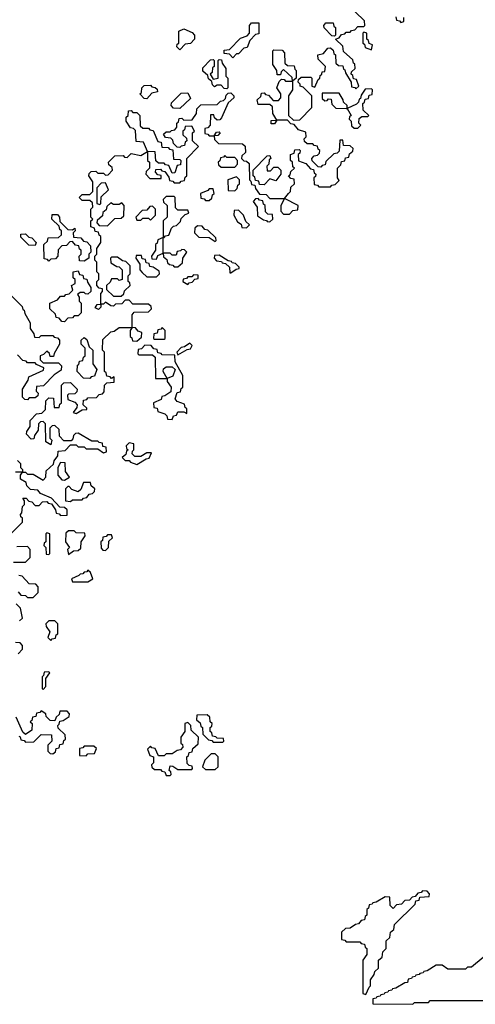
# Model space of a CAD drawing. Extents: x 2889633 to 3052318, y 540750 to 918690.
# Tile 146 of 256: x 2950026 to 2952355, y 701340 to 706374. Entities that reach past the tile are written whole.
import ezdxf

# ---------------------------------------------------------------- set-up
doc = ezdxf.new("R2010")
doc.units = 0

msp = doc.modelspace()

# ---------------------------------------------------------------- linework, layer by layer
at = {"layer": '0CON02XD'}
for points in [[(2951585, 706110), (2951590, 706135), (2951551.7, 706171.7), (2951550, 706195), (2951578.3, 706201.7), (2951601.7, 706228.3), (2951615, 706230), (2951628.3, 706218.3), (2951631.7, 706201.7), (2951640, 706195), (2951641.7, 706151.7), (2951655, 706140), (2951678.3, 706138.3), (2951681.7, 706121.7), (2951688.3, 706118.3), (2951691.7, 706101.7), (2951720, 706055), (2951721.7, 706031.7), (2951738.3, 706028.3), (2951745, 706020), (2951760, 706035), (2951748.3, 706068.3), (2951731.7, 706071.7), (2951728.3, 706088.3), (2951720, 706095), (2951721.7, 706108.3), (2951740, 706125), (2951738.3, 706148.3), (2951731.7, 706151.7), (2951728.3, 706168.3), (2951681.7, 706211.7), (2951678.3, 706238.3), (2951640, 706275), (2951658.3, 706281.7), (2951671.7, 706298.3), (2951688.3, 706301.7), (2951695, 706310), (2951715, 706310), (2951721.7, 706318.3), (2951738.3, 706321.7), (2951755, 706340), (2951785, 706340), (2951790, 706345), (2951788.3, 706368.3), (2951740, 706415)], [(2951115, 706180), (2951098.3, 706198.3), (2951071.7, 706201.7), (2951071.7, 706218.3), (2951098.3, 706221.7), (2951155, 706280), (2951188.3, 706291.7), (2951200, 706305), (2951200, 706345), (2951211.7, 706358.3), (2951248.3, 706358.3), (2951248.3, 706301.7), (2951231.7, 706298.3), (2951201.7, 706268.3), (2951188.3, 706231.7), (2951171.7, 706228.3), (2951145, 706200), (2951135, 706200), (2951115, 706180)], [(2951635, 706290), (2951621.7, 706291.7), (2951581.7, 706331.7), (2951580, 706345), (2951591.7, 706358.3), (2951628.3, 706358.3), (2951631.7, 706341.7), (2951640, 706335), (2951640, 706295), (2951635, 706290)], [(2951948.3, 706388.3), (2951951.7, 706371.7), (2951968.3, 706368.3), (2951975, 706360), (2951990, 706365), (2951990, 706385)], [(2950845, 706220), (2950830, 706235), (2950831.7, 706248.3), (2950840, 706255), (2950840, 706315), (2950865, 706327.5), (2950908.3, 706308.3), (2950920, 706295), (2950920, 706275), (2950898.3, 706251.7), (2950871.7, 706248.3), (2950845, 706220)], [(2951825, 706220), (2951830, 706245), (2951811.7, 706251.7), (2951808.3, 706268.3), (2951800, 706275), (2951800, 706305), (2951785, 706310), (2951780, 706305), (2951780, 706255), (2951788.3, 706248.3), (2951791.7, 706231.7), (2951825, 706220)], [(2950158.3, 704308.3), (2950145, 704320), (2950131.7, 704318.3), (2950121.7, 704308.3), (2950120, 704275), (2950101.7, 704248.3), (2950098.3, 704231.7), (2950085, 704230), (2950060, 704255), (2950061.7, 704268.3), (2950080, 704295), (2950080, 704325), (2950111.7, 704358.3), (2950138.3, 704361.7), (2950158.3, 704381.7), (2950160, 704425), (2950175, 704440), (2950198.3, 704438.3), (2950201.7, 704391.7), (2950228.3, 704391.7), (2950231.7, 704408.3), (2950240, 704415), (2950240, 704505), (2950251.7, 704518.3), (2950285, 704520), (2950320, 704485), (2950318.3, 704471.7), (2950308.3, 704461.7), (2950275, 704460), (2950270, 704455), (2950271.7, 704431.7), (2950308.3, 704418.3), (2950320, 704405), (2950318.3, 704391.7), (2950300, 704365), (2950315, 704360), (2950345, 704380), (2950368.3, 704381.7), (2950368.3, 704388.3), (2950350, 704405), (2950351.7, 704428.3), (2950368.3, 704431.7), (2950375, 704440), (2950418.3, 704441.7), (2950431.7, 704458.3), (2950448.3, 704461.7), (2950458.3, 704471.7), (2950460, 704505), (2950471.7, 704518.3), (2950508.3, 704521.7), (2950508.3, 704548.3), (2950495, 704540), (2950488.3, 704548.3), (2950471.7, 704551.7), (2950468.3, 704568.3), (2950460, 704575), (2950460, 704675), (2950450, 704685), (2950451.7, 704738.3), (2950491.7, 704778.3), (2950508.3, 704781.7), (2950535, 704800), (2950600, 704800), (2950600, 704865), (2950611.7, 704878.3), (2950685, 704880), (2950700, 704895), (2950698.3, 704908.3), (2950685, 704920), (2950605, 704920), (2950585, 704940), (2950565, 704940), (2950548.3, 704921.7), (2950515, 704920), (2950505, 704910), (2950491.7, 704911.7), (2950465, 704930), (2950455, 704920), (2950440, 704920), (2950440, 704905), (2950428.3, 704891.7), (2950411.7, 704901.7), (2950421.7, 704918.3), (2950440, 704920), (2950440, 704975), (2950450, 704985), (2950448.3, 704998.3), (2950431.7, 705001.7), (2950420, 705015), (2950420, 705035), (2950430, 705045), (2950430, 705075), (2950420, 705085), (2950420, 705135), (2950410, 705145), (2950410, 705165), (2950420, 705175), (2950420, 705205), (2950440, 705235), (2950440, 705265), (2950431.7, 705271.7), (2950428.3, 705288.3), (2950411.7, 705291.7), (2950408.3, 705308.3), (2950390, 705315), (2950390, 705345), (2950400, 705355), (2950390, 705365), (2950390, 705405), (2950400, 705415), (2950398.3, 705438.3), (2950385, 705450), (2950345, 705450), (2950330, 705465), (2950345, 705480), (2950385, 705480), (2950400, 705495), (2950400, 705545), (2950380, 705575), (2950381.7, 705588.3), (2950391.7, 705598.3), (2950415, 705600), (2950425, 705590), (2950455, 705590), (2950465, 705580), (2950478.3, 705581.7), (2950500, 705605), (2950498.3, 705618.3), (2950481.7, 705631.7), (2950480, 705645), (2950511.7, 705678.3), (2950555, 705680), (2950561.7, 705671.7), (2950575, 705670), (2950595, 705690), (2950645, 705680), (2950680, 705700), (2950658.3, 705748.3), (2950621.7, 705751.7), (2950618.3, 705808.3), (2950608.3, 705818.3), (2950591.7, 705821.7), (2950570, 705855), (2950570, 705875), (2950580, 705885), (2950581.7, 705908.3), (2950595, 705910), (2950605, 705900), (2950625, 705900), (2950640, 705885), (2950641.7, 705831.7), (2950655, 705820), (2950685, 705820), (2950691.7, 705811.7), (2950708.3, 705808.3), (2950731.7, 705751.7), (2950748.3, 705748.3), (2950751.7, 705721.7), (2950785, 705720), (2950791.7, 705711.7), (2950808.3, 705708.3), (2950811.7, 705661.7), (2950845, 705660), (2950850, 705655), (2950848.3, 705631.7), (2950831.7, 705628.3), (2950818.3, 705591.7), (2950805, 705590), (2950788.3, 705628.3), (2950771.7, 705631.7), (2950765, 705640), (2950735, 705640), (2950721.7, 705651.7), (2950718.3, 705698.3), (2950680, 705700), (2950680, 705655), (2950690, 705645), (2950690, 705615), (2950671.7, 705598.3), (2950670, 705585), (2950691.7, 705561.7), (2950748.3, 705561.7), (2950748.3, 705578.3), (2950731.7, 705581.7), (2950720, 705595), (2950721.7, 705608.3), (2950745, 705610), (2950751.7, 705601.7), (2950768.3, 705598.3), (2950788.3, 705568.3), (2950791.7, 705551.7), (2950808.3, 705548.3), (2950815, 705540), (2950845, 705540), (2950851.7, 705548.3), (2950868.3, 705551.7), (2950871.7, 705568.3), (2950880, 705575), (2950880, 705665), (2950940, 705725), (2950910, 705755), (2950910, 705795), (2950920, 705805), (2950905, 705830), (2950871.7, 705828.3), (2950868.3, 705811.7), (2950860, 705805), (2950860, 705785), (2950878.3, 705768.3), (2950880, 705755), (2950871.7, 705748.3), (2950868.3, 705731.7), (2950851.7, 705728.3), (2950845, 705720), (2950831.7, 705721.7), (2950811.7, 705741.7), (2950808.3, 705758.3), (2950798.3, 705768.3), (2950771.7, 705771.7), (2950761.7, 705788.3), (2950775, 705800), (2950795, 705800), (2950801.7, 705808.3), (2950818.3, 705811.7), (2950830, 705825), (2950830, 705845), (2950838.3, 705851.7), (2950841.7, 705868.3), (2950855, 705870), (2950865, 705860), (2950908.3, 705861.7), (2950930, 705895), (2950931.7, 705918.3), (2950951.7, 705938.3), (2951035, 705940), (2951051.7, 705958.3), (2951068.3, 705961.7), (2951078.3, 705971.7), (2951081.7, 705988.3), (2951091.7, 705998.3), (2951105, 706000), (2951120, 705985), (2951120, 705975), (2951091.7, 705948.3), (2951058.3, 705871.7), (2951048.3, 705861.7), (2951035, 705860), (2951021.7, 705871.7), (2951018.3, 705888.3), (2951001.7, 705888.3), (2951000, 705835), (2950988.3, 705821.7), (2950971.7, 705818.3), (2950971.7, 705791.7), (2950988.3, 705788.3), (2950995, 705780), (2951020, 705780), (2951031.7, 705798.3), (2951045, 705800), (2951050, 705795), (2951038.3, 705781.7), (2951020, 705780), (2951021.7, 705761.7), (2951041.7, 705741.7), (2951165, 705740), (2951178.3, 705728.3), (2951180, 705695), (2951161.7, 705678.3), (2951160, 705665), (2951171.7, 705651.7), (2951185, 705650), (2951198.3, 705638.3), (2951200, 705555), (2951208.3, 705548.3), (2951211.7, 705531.7), (2951228.3, 705528.3), (2951231.7, 705511.7), (2951251.7, 705481.7), (2951285, 705480), (2951305, 705460), (2951380, 705460), (2951400, 705485), (2951410, 705495), (2951411.7, 705518.3), (2951430, 705535), (2951428.3, 705558.3), (2951411.7, 705561.7), (2951400, 705575), (2951408.3, 705581.7), (2951411.7, 705598.3), (2951430, 705615), (2951421.7, 705621.7), (2951420, 705645), (2951410, 705655), (2951410, 705685), (2951428.3, 705691.7), (2951431.7, 705708.3), (2951455, 705710), (2951460, 705705), (2951458.3, 705691.7), (2951450, 705685), (2951451.7, 705651.7), (2951488.3, 705638.3), (2951511.7, 705611.7), (2951528.3, 705608.3), (2951531.7, 705591.7), (2951540, 705585), (2951538.3, 705571.7), (2951530, 705565), (2951531.7, 705531.7), (2951548.3, 705528.3), (2951555, 705520), (2951615, 705520), (2951621.7, 705528.3), (2951638.3, 705531.7), (2951658.3, 705551.7), (2951650, 705565), (2951650, 705615), (2951668.3, 705631.7), (2951671.7, 705648.3), (2951688.3, 705651.7), (2951691.7, 705668.3), (2951708.3, 705671.7), (2951711.7, 705688.3), (2951728.3, 705701.7), (2951730, 705715), (2951715, 705730), (2951681.7, 705731.7), (2951678.3, 705758.3), (2951661.7, 705758.3), (2951658.3, 705701.7), (2951648.3, 705691.7), (2951631.7, 705688.3), (2951591.7, 705648.3), (2951588.3, 705631.7), (2951571.7, 705628.3), (2951565, 705620), (2951551.7, 705621.7), (2951521.7, 705651.7), (2951520, 705665), (2951531.7, 705678.3), (2951548.3, 705681.7), (2951558.3, 705691.7), (2951560, 705705), (2951551.7, 705711.7), (2951548.3, 705728.3), (2951531.7, 705731.7), (2951525, 705740), (2951495, 705740), (2951481.7, 705751.7), (2951480, 705765), (2951490, 705775), (2951488.3, 705798.3), (2951451.7, 705811.7), (2951428.3, 705838.3), (2951411.7, 705841.7), (2951395, 705860), (2951340, 705860), (2951328.3, 705841.7), (2951311.7, 705841.7), (2951311.7, 705858.3), (2951340, 705860), (2951320, 705895), (2951318.3, 705928.3), (2951305, 705940), (2951245, 705940), (2951240, 705965), (2951258.3, 705981.7), (2951261.7, 705998.3), (2951275, 706000), (2951281.7, 705991.7), (2951298.3, 705988.3), (2951321.7, 705961.7), (2951348.3, 705961.7), (2951360, 705975), (2951360, 705995), (2951340, 706025), (2951351.7, 706058.3), (2951365, 706070), (2951378.3, 706068.3), (2951385, 706060), (2951420, 706060), (2951418.3, 706078.3), (2951375, 706120), (2951361.7, 706108.3), (2951358.3, 706091.7), (2951341.7, 706091.7), (2951340, 706115), (2951320, 706145), (2951320, 706215), (2951325, 706220), (2951368.3, 706218.3), (2951380, 706205), (2951381.7, 706151.7), (2951395, 706140), (2951428.3, 706138.3), (2951431.7, 706121.7), (2951440, 706115), (2951440, 706075), (2951420, 706060), (2951420, 706015), (2951400, 705985), (2951400, 705885), (2951425, 705860), (2951458.3, 705861.7), (2951520, 705925), (2951520, 705985), (2951475, 706030), (2951460, 706035), (2951460, 706045), (2951450, 706055), (2951451.7, 706068.3), (2951465, 706080), (2951515, 706080), (2951520, 706075), (2951520, 706035), (2951535, 706030), (2951551.7, 706068.3), (2951560, 706075), (2951561.7, 706088.3), (2951570, 706095), (2951571.7, 706108.3), (2951585, 706110)], [(2951085, 706020), (2951071.7, 706021.7), (2951055, 706040), (2951035, 706040), (2951021.7, 706031.7), (2951011.7, 706041.7), (2951008.3, 706058.3), (2950991.7, 706071.7), (2950988.3, 706088.3), (2950961.7, 706111.7), (2950961.7, 706128.3), (2951001.7, 706168.3), (2951015, 706170), (2951020, 706165), (2951020, 706135), (2951011.7, 706128.3), (2951010, 706105), (2951000, 706095), (2951015, 706070), (2951040, 706075), (2951040, 706165), (2951045, 706170), (2951058.3, 706168.3), (2951061.7, 706151.7), (2951080, 706125), (2951080, 706085), (2951090, 706075), (2951090, 706025), (2951085, 706020)], [(2950675, 705970), (2950661.7, 705971.7), (2950640, 705995), (2950648.3, 706001.7), (2950650, 706025), (2950661.7, 706038.3), (2950695, 706040), (2950701.7, 706031.7), (2950718.3, 706028.3), (2950728.3, 706018.3), (2950730, 706005), (2950701.7, 705998.3), (2950675, 705970)], [(2950845, 705920), (2950811.7, 705921.7), (2950800, 705935), (2950801.7, 705948.3), (2950851.7, 705998.3), (2950885, 706000), (2950898.3, 705971.7), (2950845, 705920)], [(2951700, 705920), (2951700, 705935), (2951681.7, 705951.7), (2951680, 705965), (2951658.3, 705998.3), (2951571.7, 705998.3), (2951571.7, 705971.7), (2951585, 705960), (2951598.3, 705961.7), (2951605, 705970), (2951618.3, 705968.3), (2951621.7, 705941.7), (2951641.7, 705921.7), (2951695, 705920), (2951700, 705920)], [(2951755, 705820), (2951770, 705835), (2951760, 705845), (2951761.7, 705868.3), (2951775, 705880), (2951805, 705880), (2951810, 705885), (2951781.7, 705911.7), (2951780, 705945), (2951788.3, 705951.7), (2951791.7, 705968.3), (2951808.3, 705971.7), (2951811.7, 705988.3), (2951828.3, 705991.7), (2951830, 706015), (2951825, 706020), (2951791.7, 706018.3), (2951771.7, 705988.3), (2951768.3, 705971.7), (2951761.7, 705968.3), (2951758.3, 705951.7), (2951748.3, 705941.7), (2951700, 705920), (2951720, 705885), (2951711.7, 705878.3), (2951710, 705865), (2951720, 705855), (2951721.7, 705831.7), (2951735, 705820), (2951755, 705820)], [(2951125, 705620), (2951140, 705635), (2951140, 705655), (2951125, 705670), (2951085, 705670), (2951075, 705680), (2951068.3, 705671.7), (2951051.7, 705668.3), (2951048.3, 705651.7), (2951040, 705645), (2951041.7, 705631.7), (2951055, 705620), (2951125, 705620)], [(2951275, 705530), (2951251.7, 705531.7), (2951248.3, 705548.3), (2951231.7, 705551.7), (2951228.3, 705568.3), (2951220, 705575), (2951220, 705605), (2951291.7, 705678.3), (2951305, 705680), (2951310, 705665), (2951301.7, 705658.3), (2951300, 705635), (2951290, 705625), (2951291.7, 705601.7), (2951308.3, 705601.7), (2951325, 705620), (2951345, 705620), (2951360, 705605), (2951360, 705585), (2951335, 705550), (2951305, 705560), (2951275, 705530)], [(2950435, 705430), (2950440, 705435), (2950441.7, 705468.3), (2950480, 705505), (2950465, 705540), (2950441.7, 705538.3), (2950420, 705515), (2950420, 705435), (2950435, 705430)], [(2951125, 705500), (2951138.3, 705511.7), (2951141.7, 705528.3), (2951150, 705535), (2951150, 705555), (2951135, 705570), (2951090, 705555), (2951091.7, 705501.7), (2951125, 705500)], [(2950995, 705450), (2951008.3, 705461.7), (2951011.7, 705478.3), (2951020, 705485), (2951015, 705510), (2950995, 705510), (2950988.3, 705501.7), (2950950, 705485), (2950951.7, 705461.7), (2950968.3, 705458.3), (2950975, 705450), (2950995, 705450)], [(2950475, 705320), (2950511.7, 705358.3), (2950545, 705360), (2950558.3, 705371.7), (2950560, 705425), (2950548.3, 705438.3), (2950535, 705430), (2950505, 705430), (2950491.7, 705438.3), (2950471.7, 705418.3), (2950468.3, 705401.7), (2950451.7, 705388.3), (2950448.3, 705371.7), (2950421.7, 705348.3), (2950420, 705335), (2950431.7, 705321.7), (2950475, 705320)], [(2950765, 705260), (2950771.7, 705268.3), (2950788.3, 705271.7), (2950801.7, 705308.3), (2950811.7, 705318.3), (2950828.3, 705321.7), (2950848.3, 705341.7), (2950851.7, 705358.3), (2950871.7, 705378.3), (2950890, 705385), (2950885, 705400), (2950835, 705400), (2950821.7, 705411.7), (2950820, 705465), (2950815, 705470), (2950775, 705470), (2950760, 705455), (2950761.7, 705441.7), (2950780, 705425), (2950780, 705365), (2950760, 705345), (2950760, 705260), (2950765, 705260)], [(2951305, 705340), (2951320, 705355), (2951318.3, 705378.3), (2951295, 705380), (2951281.7, 705391.7), (2951280, 705425), (2951271.7, 705431.7), (2951268.3, 705448.3), (2951251.7, 705451.7), (2951245, 705460), (2951231.7, 705458.3), (2951220, 705445), (2951240, 705415), (2951241.7, 705371.7), (2951271.7, 705351.7), (2951288.3, 705348.3), (2951291.7, 705341.7), (2951305, 705340)], [(2951405, 705380), (2951421.7, 705398.3), (2951448.3, 705401.7), (2951450, 705425), (2951380, 705460), (2951360, 705425), (2951360, 705395), (2951375, 705380), (2951405, 705380)], [(2950695, 705350), (2950720, 705375), (2950720, 705405), (2950705, 705420), (2950691.7, 705418.3), (2950675, 705400), (2950651.7, 705398.3), (2950620, 705365), (2950625, 705350), (2950645, 705350), (2950655, 705360), (2950685, 705360), (2950695, 705350)], [(2951185, 705310), (2951200, 705325), (2951181.7, 705341.7), (2951170, 705375), (2951145, 705400), (2951121.7, 705398.3), (2951120, 705375), (2951140, 705340), (2951158.3, 705328.3), (2951161.7, 705311.7), (2951185, 705310)], [(2950355, 705140), (2950331.7, 705141.7), (2950330, 705165), (2950340, 705175), (2950340, 705195), (2950331.7, 705201.7), (2950328.3, 705218.3), (2950311.7, 705221.7), (2950295, 705240), (2950281.7, 705238.3), (2950265, 705220), (2950241.7, 705218.3), (2950221.7, 705198.3), (2950220, 705165), (2950208.3, 705151.7), (2950185, 705150), (2950175, 705140), (2950168.3, 705148.3), (2950151.7, 705151.7), (2950150, 705225), (2950168.3, 705241.7), (2950171.7, 705258.3), (2950225, 705260), (2950240, 705275), (2950240, 705295), (2950231.7, 705301.7), (2950228.3, 705318.3), (2950190, 705355), (2950191.7, 705378.3), (2950218.3, 705378.3), (2950230, 705365), (2950231.7, 705341.7), (2950271.7, 705301.7), (2950295, 705300), (2950308.3, 705308.3), (2950310, 705295), (2950300, 705285), (2950301.7, 705261.7), (2950338.3, 705258.3), (2950351.7, 705241.7), (2950368.3, 705238.3), (2950388.3, 705218.3), (2950390, 705185), (2950380, 705175), (2950380, 705155), (2950355, 705140)], [(2951025, 705240), (2951030, 705245), (2951028.3, 705258.3), (2950988.3, 705298.3), (2950971.7, 705301.7), (2950958.3, 705318.3), (2950935, 705320), (2950921.7, 705308.3), (2950920, 705285), (2950941.7, 705261.7), (2950995, 705260), (2951025, 705240)], [(2950105, 705220), (2950071.7, 705221.7), (2950031.7, 705261.7), (2950031.7, 705278.3), (2950055, 705280), (2950071.7, 705261.7), (2950088.3, 705258.3), (2950110, 705235), (2950105, 705220)], [(2950725, 705150), (2950731.7, 705168.3), (2950760, 705180), (2950760, 705260), (2950731.7, 705248.3), (2950728.3, 705231.7), (2950720, 705225), (2950720, 705195), (2950700, 705165), (2950701.7, 705151.7), (2950725, 705150)], [(2950835, 705110), (2950858.3, 705131.7), (2950860, 705155), (2950880, 705185), (2950868.3, 705198.3), (2950855, 705200), (2950848.3, 705191.7), (2950831.7, 705188.3), (2950825, 705170), (2950805, 705170), (2950795, 705180), (2950760, 705180), (2950761.7, 705161.7), (2950778.3, 705148.3), (2950781.7, 705131.7), (2950791.7, 705121.7), (2950808.3, 705118.3), (2950815, 705110), (2950835, 705110)], [(2950545, 704960), (2950558.3, 704971.7), (2950561.7, 704988.3), (2950590, 705015), (2950588.3, 705028.3), (2950580, 705035), (2950580, 705065), (2950590, 705075), (2950590, 705115), (2950568.3, 705138.3), (2950551.7, 705141.7), (2950525, 705160), (2950495, 705160), (2950490, 705155), (2950491.7, 705131.7), (2950521.7, 705111.7), (2950535, 705110), (2950550, 705095), (2950550, 705045), (2950535, 705040), (2950525, 705050), (2950495, 705050), (2950488.3, 705031.7), (2950470, 705015), (2950470, 704995), (2950505, 704960), (2950545, 704960)], [(2950725, 705060), (2950740, 705075), (2950738.3, 705088.3), (2950708.3, 705108.3), (2950691.7, 705111.7), (2950688.3, 705128.3), (2950671.7, 705131.7), (2950668.3, 705148.3), (2950651.7, 705151.7), (2950648.3, 705168.3), (2950621.7, 705168.3), (2950620, 705155), (2950640, 705125), (2950640, 705095), (2950651.7, 705081.7), (2950675, 705060), (2950725, 705060)], [(2951105, 705080), (2951131.7, 705098.3), (2951148.3, 705101.7), (2951148.3, 705108.3), (2951128.3, 705128.3), (2951111.7, 705131.7), (2951108.3, 705138.3), (2951091.7, 705141.7), (2951045, 705170), (2951021.7, 705168.3), (2951020, 705155), (2951031.7, 705141.7), (2951058.3, 705138.3), (2951061.7, 705131.7), (2951078.3, 705128.3), (2951098.3, 705108.3), (2951100, 705080), (2951105, 705080)], [(2950255, 704830), (2950241.7, 704831.7), (2950228.3, 704848.3), (2950211.7, 704851.7), (2950208.3, 704868.3), (2950180, 704895), (2950180, 704925), (2950218.3, 704941.7), (2950235, 704960), (2950255, 704960), (2950261.7, 704968.3), (2950278.3, 704971.7), (2950298.3, 704991.7), (2950290, 705015), (2950310, 705025), (2950310, 705045), (2950300, 705055), (2950300, 705085), (2950325, 705090), (2950331.7, 705071.7), (2950348.3, 705068.3), (2950351.7, 705051.7), (2950368.3, 705048.3), (2950371.7, 705031.7), (2950390, 705005), (2950390, 704985), (2950375, 704970), (2950361.7, 704971.7), (2950355, 704980), (2950335, 704980), (2950321.7, 704968.3), (2950330, 704955), (2950330, 704935), (2950340, 704925), (2950340, 704875), (2950325, 704860), (2950305, 704860), (2950295, 704850), (2950271.7, 704848.3), (2950255, 704830)], [(2950885, 705020), (2950891.7, 705028.3), (2950908.3, 705031.7), (2950921.7, 705048.3), (2950938.3, 705051.7), (2950938.3, 705068.3), (2950915, 705070), (2950905, 705060), (2950885, 705060), (2950878.3, 705051.7), (2950861.7, 705048.3), (2950860, 705035), (2950885, 705020)], [(2949985, 704960), (2950038.3, 704908.3), (2950041.7, 704891.7), (2950048.3, 704888.3), (2950051.7, 704871.7), (2950080, 704825), (2950080, 704795), (2950098.3, 704768.3), (2950101.7, 704751.7), (2950125, 704750), (2950135, 704760), (2950195, 704760), (2950201.7, 704751.7), (2950218.3, 704748.3), (2950230, 704735), (2950230, 704715), (2950201.7, 704668.3), (2950198.3, 704651.7), (2950181.7, 704651.7), (2950178.3, 704668.3), (2950165, 704680), (2950148.3, 704661.7), (2950130, 704655), (2950130, 704635), (2950145, 704620), (2950225, 704620), (2950240, 704605), (2950238.3, 704581.7), (2950201.7, 704558.3), (2950148.3, 704501.7), (2950111.7, 704498.3), (2950110, 704475), (2950120, 704465), (2950118.3, 704451.7), (2950105, 704440), (2950075, 704440), (2950065, 704430)], [(2950625, 704730), (2950648.3, 704751.7), (2950650, 704775), (2950631.7, 704781.7), (2950618.3, 704798.3), (2950600, 704800), (2950590, 704785), (2950590, 704755), (2950598.3, 704748.3), (2950601.7, 704731.7), (2950625, 704730)], [(2950765, 704740), (2950770, 704745), (2950770, 704785), (2950755, 704800), (2950748.3, 704791.7), (2950731.7, 704788.3), (2950728.3, 704771.7), (2950711.7, 704768.3), (2950710, 704745), (2950715, 704740), (2950765, 704740)], [(2950385, 704540), (2950351.7, 704541.7), (2950320, 704575), (2950321.7, 704608.3), (2950328.3, 704611.7), (2950331.7, 704628.3), (2950348.3, 704631.7), (2950351.7, 704648.3), (2950360, 704655), (2950360, 704695), (2950340, 704715), (2950340, 704735), (2950355, 704750), (2950368.3, 704738.3), (2950381.7, 704701.7), (2950400, 704685), (2950400, 704615), (2950420, 704585), (2950408.3, 704551.7), (2950391.7, 704548.3), (2950385, 704540)], [(2950805, 704330), (2950811.7, 704348.3), (2950828.3, 704351.7), (2950835, 704370), (2950865, 704370), (2950880, 704360), (2950880, 704385), (2950871.7, 704391.7), (2950868.3, 704408.3), (2950831.7, 704421.7), (2950820, 704435), (2950831.7, 704468.3), (2950848.3, 704471.7), (2950851.7, 704488.3), (2950860, 704495), (2950860, 704555), (2950820, 704625), (2950818.3, 704658.3), (2950755, 704660), (2950748.3, 704668.3), (2950731.7, 704671.7), (2950728.3, 704688.3), (2950711.7, 704691.7), (2950698.3, 704708.3), (2950665, 704710), (2950648.3, 704691.7), (2950631.7, 704688.3), (2950630, 704665), (2950635, 704660), (2950705, 704660), (2950718.3, 704648.3), (2950720, 704540), (2950780, 704540), (2950760, 704575), (2950761.7, 704588.3), (2950775, 704600), (2950805, 704600), (2950820, 704585), (2950808.3, 704551.7), (2950780, 704540), (2950780, 704525), (2950800, 704495), (2950798.3, 704471.7), (2950768.3, 704451.7), (2950751.7, 704448.3), (2950748.3, 704431.7), (2950710, 704415), (2950711.7, 704391.7), (2950728.3, 704388.3), (2950731.7, 704371.7), (2950768.3, 704358.3), (2950778.3, 704348.3), (2950781.7, 704331.7), (2950805, 704330)], [(2950835, 704660), (2950881.7, 704688.3), (2950898.3, 704691.7), (2950908.3, 704708.3), (2950895, 704720), (2950868.3, 704701.7), (2950851.7, 704698.3), (2950830, 704675), (2950835, 704660)], [(2950065, 704430), (2950051.7, 704431.7), (2950040, 704445), (2950040, 704485), (2950068.3, 704531.7), (2950071.7, 704548.3), (2950148.3, 704581.7), (2950150, 704595), (2950111.7, 704611.7), (2950105, 704620), (2950065, 704620), (2950058.3, 704628.3), (2950041.7, 704631.7), (2950015, 704660)], [(2950015, 704120), (2950030, 704105), (2950030, 704085), (2950040, 704075), (2950040, 704060), (2950055, 704060), (2950065, 704050), (2950095, 704050), (2950145, 704020), (2950160, 704035), (2950161.7, 704068.3), (2950198.3, 704101.7), (2950201.7, 704118.3), (2950220, 704145), (2950221.7, 704168.3), (2950258.3, 704171.7), (2950285, 704200), (2950315, 704200), (2950325, 704190), (2950355, 704190), (2950365, 704180), (2950425, 704180), (2950455, 704160), (2950470, 704165), (2950468.3, 704188.3), (2950451.7, 704191.7), (2950448.3, 704208.3), (2950431.7, 704211.7), (2950425, 704220), (2950395, 704220), (2950325, 704260), (2950311.7, 704258.3), (2950301.7, 704248.3), (2950298.3, 704231.7), (2950288.3, 704221.7), (2950251.7, 704221.7), (2950230, 704245), (2950228.3, 704278.3), (2950205, 704300), (2950191.7, 704298.3), (2950180, 704285), (2950180, 704235), (2950190, 704225), (2950185, 704200), (2950160, 704215), (2950158.3, 704308.3)], [(2950625, 704100), (2950671.7, 704128.3), (2950688.3, 704131.7), (2950700, 704160), (2950675, 704160), (2950645, 704140), (2950615, 704140), (2950600, 704155), (2950601.7, 704168.3), (2950610, 704175), (2950610, 704205), (2950585, 704210), (2950570, 704195), (2950571.7, 704181.7), (2950580, 704175), (2950571.7, 704168.3), (2950568.3, 704151.7), (2950550, 704135), (2950565, 704120), (2950585, 704120), (2950591.7, 704111.7), (2950625, 704100)], [(2950255, 704020), (2950280, 704035), (2950260, 704065), (2950258.3, 704108.3), (2950235, 704110), (2950220, 704085), (2950220, 704045), (2950241.7, 704021.7), (2950255, 704020)], [(2949921.7, 703688.3), (2950040, 703805), (2950040, 703825), (2950031.7, 703831.7), (2950030, 703845), (2950037, 703853), (2950040, 703885), (2950050, 703895), (2950050, 703915), (2950041.7, 703928.3), (2950058.3, 703928.3), (2950071.7, 703911.7), (2950088.3, 703908.3), (2950105, 703890), (2950125, 703890), (2950141.7, 703908.3), (2950165, 703910), (2950171.7, 703901.7), (2950188.3, 703898.3), (2950208.3, 703868.3), (2950211.7, 703851.7), (2950228.3, 703848.3), (2950235, 703840), (2950268.3, 703841.7), (2950268.3, 703868.3), (2950255, 703880), (2950231.7, 703881.7), (2950188.3, 703928.3), (2950131.7, 703951.7), (2950118.3, 703968.3), (2950081.7, 703971.7), (2950061.7, 703991.7), (2950058.3, 704008.3), (2950030, 704025), (2950030, 704045), (2950040, 704060), (2950005, 704060)], [(2950285, 703910), (2950295, 703920), (2950345, 703920), (2950351.7, 703928.3), (2950368.3, 703931.7), (2950381.7, 703948.3), (2950398.3, 703951.7), (2950408.3, 703961.7), (2950410, 703975), (2950391.7, 703991.7), (2950388.3, 704008.3), (2950351.7, 704008.3), (2950338.3, 703971.7), (2950325, 703960), (2950291.7, 703971.7), (2950278.3, 703988.3), (2950271.7, 703988.3), (2950260, 703975), (2950260, 703915), (2950285, 703910)], [(2950175, 703640), (2950180, 703645), (2950180, 703745), (2950165, 703750), (2950160, 703745), (2950160, 703705), (2950151.7, 703698.3), (2950150, 703685), (2950160, 703675), (2950161.7, 703641.7), (2950175, 703640)], [(2950275, 703640), (2950301.7, 703658.3), (2950325, 703660), (2950338.3, 703671.7), (2950340, 703705), (2950360, 703735), (2950358.3, 703748.3), (2950315, 703750), (2950305, 703760), (2950275, 703760), (2950261.7, 703748.3), (2950260, 703705), (2950280, 703675), (2950270, 703665), (2950275, 703640)], [(2950465, 703660), (2950480, 703675), (2950481.7, 703708.3), (2950500, 703725), (2950495, 703740), (2950475, 703740), (2950468.3, 703731.7), (2950451.7, 703728.3), (2950448.3, 703711.7), (2950440, 703705), (2950441.7, 703671.7), (2950451.7, 703661.7), (2950465, 703660)], [(2949995, 703600), (2950055, 703600), (2950075, 703620), (2950080, 703625), (2950080, 703665), (2950065, 703680), (2950011.7, 703678.3)], [(2950018.3, 703448.3), (2950031.7, 703431.7), (2950055, 703430), (2950065, 703420), (2950095, 703420), (2950120, 703445), (2950120, 703475), (2950108.3, 703488.3), (2950075, 703490), (2950038.3, 703528.3), (2950021.7, 703531.7)], [(2950375, 703500), (2950400, 703515), (2950388.3, 703548.3), (2950375, 703560), (2950368.3, 703551.7), (2950355, 703550), (2950348.3, 703541.7), (2950335, 703540), (2950328.3, 703531.7), (2950290, 703515), (2950295, 703500), (2950375, 703500)], [(2950025, 703300), (2950040, 703315), (2950030, 703365), (2950008.3, 703388.3)], [(2950185, 703200), (2950191.7, 703208.3), (2950208.3, 703211.7), (2950211.7, 703228.3), (2950220, 703235), (2950220, 703285), (2950205, 703300), (2950175, 703300), (2950160, 703285), (2950161.7, 703271.7), (2950180, 703245), (2950170, 703215), (2950185, 703200)], [(2950018.3, 703131.7), (2950040, 703155), (2950040, 703175), (2950028.3, 703188.3), (2950005, 703190)], [(2950145, 702950), (2950160, 702965), (2950160, 703005), (2950180, 703035), (2950175, 703040), (2950151.7, 703038.3), (2950148.3, 703021.7), (2950140, 703015), (2950140, 702955), (2950145, 702950)], [(2950195, 702620), (2950208.3, 702631.7), (2950211.7, 702648.3), (2950228.3, 702651.7), (2950231.7, 702668.3), (2950248.3, 702671.7), (2950251.7, 702688.3), (2950260, 702695), (2950258.3, 702718.3), (2950221.7, 702751.7), (2950220, 702765), (2950228.3, 702771.7), (2950231.7, 702788.3), (2950248.3, 702791.7), (2950278.3, 702811.7), (2950280, 702825), (2950268.3, 702838.3), (2950231.7, 702838.3), (2950228.3, 702821.7), (2950211.7, 702808.3), (2950205, 702790), (2950181.7, 702791.7), (2950161.7, 702811.7), (2950160, 702825), (2950135, 702840), (2950128.3, 702831.7), (2950111.7, 702828.3), (2950108.3, 702811.7), (2950091.7, 702808.3), (2950088.3, 702791.7), (2950080, 702785), (2950090, 702775), (2950088.3, 702741.7), (2950055, 702720), (2950041.7, 702731.7), (2950008.3, 702808.3)], [(2950795, 702510), (2950800, 702515), (2950798.3, 702528.3), (2950790, 702535), (2950795, 702560), (2950808.3, 702558.3), (2950835, 702540), (2950905, 702540), (2950910, 702545), (2950908.3, 702558.3), (2950891.7, 702561.7), (2950881.7, 702571.7), (2950880, 702605), (2950888.3, 702611.7), (2950891.7, 702628.3), (2950908.3, 702631.7), (2950911.7, 702648.3), (2950938.3, 702671.7), (2950940, 702705), (2950901.7, 702741.7), (2950900, 702765), (2950885, 702780), (2950870, 702775), (2950870, 702735), (2950850, 702705), (2950850, 702675), (2950858.3, 702668.3), (2950860, 702655), (2950848.3, 702641.7), (2950831.7, 702638.3), (2950805, 702620), (2950775, 702620), (2950765, 702610), (2950735, 702610), (2950718.3, 702648.3), (2950701.7, 702651.7), (2950695, 702660), (2950680, 702645), (2950691.7, 702611.7), (2950710, 702605), (2950710, 702575), (2950700, 702565), (2950701.7, 702551.7), (2950715, 702540), (2950745, 702540), (2950751.7, 702531.7), (2950768.3, 702528.3), (2950775, 702510), (2950795, 702510)], [(2951065, 702680), (2951070, 702685), (2951068.3, 702698.3), (2951035, 702700), (2951028.3, 702708.3), (2951011.7, 702711.7), (2951008.3, 702728.3), (2951000, 702735), (2951000, 702755), (2951008.3, 702761.7), (2951010, 702775), (2951000, 702785), (2950998.3, 702808.3), (2950985, 702820), (2950931.7, 702818.3), (2950930, 702795), (2950948.3, 702778.3), (2950951.7, 702761.7), (2950960, 702755), (2950961.7, 702721.7), (2950991.7, 702691.7), (2951008.3, 702688.3), (2951015, 702680), (2951065, 702680)], [(2950021.7, 702711.7), (2950028.3, 702708.3), (2950031.7, 702691.7), (2950048.3, 702688.3), (2950055, 702680), (2950098.3, 702681.7), (2950135, 702720), (2950188.3, 702718.3), (2950190, 702685), (2950170, 702665), (2950170, 702635), (2950181.7, 702621.7), (2950195, 702620)], [(2950365, 702610), (2950375, 702620), (2950408.3, 702621.7), (2950418.3, 702648.3), (2950405, 702660), (2950355, 702660), (2950348.3, 702651.7), (2950331.7, 702648.3), (2950331.7, 702611.7), (2950365, 702610)], [(2951025, 702540), (2951040, 702555), (2951040, 702605), (2951025, 702620), (2951005, 702620), (2950971.7, 702588.3), (2950960, 702555), (2950975, 702540), (2951025, 702540)], [(2951795, 701390), (2951811.7, 701428.3), (2951820, 701435), (2951820, 701465), (2951838.3, 701491.7), (2951841.7, 701508.3), (2951860, 701525), (2951860, 701565), (2951878.3, 701581.7), (2951881.7, 701608.3), (2951900, 701625), (2951900, 701665), (2951918.3, 701681.7), (2951921.7, 701708.3), (2951938.3, 701721.7), (2951941.7, 701748.3), (2952048.3, 701851.7), (2952051.7, 701868.3), (2952068.3, 701871.7), (2952071.7, 701888.3), (2952118.3, 701891.7), (2952120, 701905), (2952108.3, 701918.3), (2952085, 701920), (2952078.3, 701911.7), (2952061.7, 701908.3), (2952048.3, 701891.7), (2952031.7, 701888.3), (2952018.3, 701871.7), (2951995, 701870), (2951978.3, 701851.7), (2951951.7, 701848.3), (2951935, 701830), (2951920, 701845), (2951918.3, 701888.3), (2951895, 701890), (2951848.3, 701861.7), (2951831.7, 701858.3), (2951828.3, 701851.7), (2951811.7, 701848.3), (2951808.3, 701831.7), (2951800, 701825), (2951800, 701795), (2951791.7, 701788.3), (2951788.3, 701771.7), (2951771.7, 701768.3), (2951758.3, 701751.7), (2951741.7, 701748.3), (2951715, 701730), (2951691.7, 701728.3), (2951671.7, 701708.3), (2951671.7, 701671.7), (2951688.3, 701668.3), (2951695, 701660), (2951765, 701660), (2951771.7, 701651.7), (2951788.3, 701648.3), (2951791.7, 701631.7), (2951800, 701625), (2951800, 701595), (2951780, 701565), (2951780, 701395), (2951795, 701390)], [(2952395, 701580), (2952335, 701530), (2952315, 701530), (2952305, 701520), (2952215, 701520), (2952185, 701540), (2952155, 701540), (2952108.3, 701511.7), (2952091.7, 701508.3), (2952088.3, 701501.7), (2952071.7, 701498.3), (2952068.3, 701491.7), (2952051.7, 701488.3), (2952048.3, 701481.7), (2952031.7, 701478.3), (2952028.3, 701471.7), (2952011.7, 701468.3), (2952008.3, 701451.7), (2951995, 701450), (2951948.3, 701421.7), (2951931.7, 701418.3), (2951928.3, 701411.7), (2951911.7, 701408.3), (2951908.3, 701401.7), (2951891.7, 701398.3), (2951888.3, 701391.7), (2951871.7, 701388.3), (2951868.3, 701381.7), (2951851.7, 701378.3), (2951848.3, 701371.7), (2951831.7, 701368.3), (2951831.7, 701341.7), (2952035, 701340), (2952045, 701350), (2952115, 701350), (2952125, 701360), (2952405, 701360)]]:
    msp.add_lwpolyline(points, dxfattribs=at)

doc.saveas('drawing.dxf')
